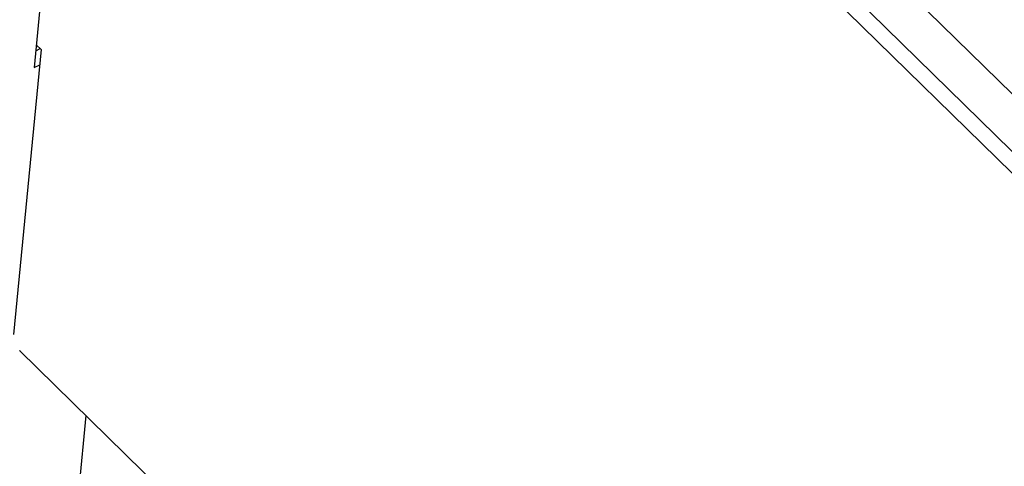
# Model space of a CAD drawing. Extents: x 0 to 594, y 0 to 420.
# Tile 55 of 112: x 520.97 to 528.86, y 112.23 to 115.81. Entities that reach past the tile are written whole.
import ezdxf

# ---------------------------------------------------------------- set-up
doc = ezdxf.new("R2010")
doc.units = 0
doc.header["$LTSCALE"] = 32.67
doc.layers.get('0').update_dxf_attribs({"linetype": 'CONTINUOUS'})
doc.layers.add('DATUM_AXIS', color=7, linetype='CONTINUOUS')

msp = doc.modelspace()

# ---------------------------------------------------------------- linework, layer by layer
at = {"color": 7, "linetype": 'CONTINUOUS'}
for p, q in [((521.8051, 122.1903), (531.0491, 113.1302)), ((521.1695, 116.2982), (521.0845, 115.4283)), ((521.0976, 115.5626), (521.1343, 115.5794)), ((521.0845, 115.4283), (521.13, 115.4492)), ((521.5005, 112.6388), (521.384, 111.4461))]:
    msp.add_line(p, q, dxfattribs=at)
at = {"layer": 'DATUM_AXIS', "color": 7, "linetype": 'CONTINUOUS'}
for p, q in [((521.7926, 121.5671), (531.1226, 112.4227)), ((521.9127, 121.6223), (531.2425, 112.4781)), ((521.142, 115.5718), (520.9188, 113.2881)), ((521.142, 115.5718), (521.1023, 115.6108)), ((520.969, 113.1598), (520.9694, 113.1594)), ((520.9694, 113.1594), (520.9699, 113.1589)), ((520.9699, 113.1589), (520.9704, 113.1584)), ((520.9704, 113.1584), (520.9708, 113.158)), ((520.9708, 113.158), (530.3005, 104.0139))]:
    msp.add_line(p, q, dxfattribs=at)

doc.saveas('drawing.dxf')
